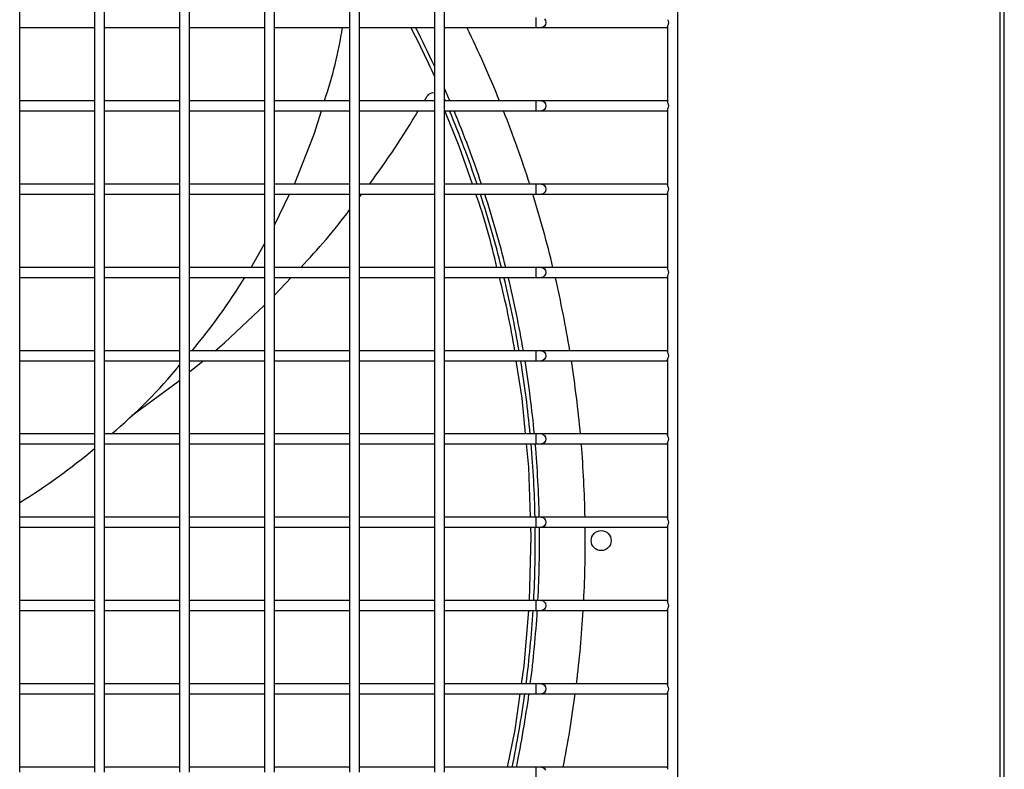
# Model space of a CAD drawing. Header units: millimetres. Extents: x 4 to 3534, y 14 to 98.
# Tile 52 of 161: x 17.859 to 18.155, y 60.321 to 60.546. Entities that reach past the tile are written whole.
import ezdxf

# ---------------------------------------------------------------- set-up
doc = ezdxf.new("R2010")
doc.units = ezdxf.units.MM
doc.header["$MEASUREMENT"] = 0
doc.layers.add('ARQ - EQUIPO CONDENSADORA', color=2, linetype='Continuous')

msp = doc.modelspace()

# ---------------------------------------------------------------- linework, layer by layer
at = {"layer": 'ARQ - EQUIPO CONDENSADORA', "color": 7, "linetype": 'Continuous'}
for p, q in [((18.05660317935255, 60.01067799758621), (18.05660317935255, 60.76667799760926)), ((18.15335317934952, 60.01192899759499), (18.15335217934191, 60.76592699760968)), ((18.15460317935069, 60.01192899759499), (18.15460317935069, 60.76592699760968)), ((17.85910317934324, 60.54517799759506), (17.85910317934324, 60.57017799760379)), ((17.88160317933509, 60.5701785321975), (17.88160317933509, 60.54517853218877)), ((17.88460317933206, 60.54517799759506), (17.88460317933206, 60.57017799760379)), ((17.90710317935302, 60.5701785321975), (17.90710317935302, 60.54517853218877)), ((17.91010317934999, 60.54517799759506), (17.91010317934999, 60.57017799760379)), ((17.93260317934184, 60.5701785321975), (17.93260317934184, 60.54517853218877)), ((17.93560317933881, 60.54517799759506), (17.93560317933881, 60.57017799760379)), ((17.95810317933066, 60.5701785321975), (17.95810317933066, 60.54517853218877)), ((17.96110317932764, 60.54517799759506), (17.96110317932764, 60.57017799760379)), ((17.98360317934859, 60.5701785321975), (17.98360317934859, 60.54517853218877)), ((17.98660317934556, 60.54517799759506), (17.98660317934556, 60.57017799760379)), ((17.85910317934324, 60.52017799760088), (17.85910317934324, 60.54517799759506)), ((17.88160317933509, 60.54517853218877), (17.88160317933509, 60.52017853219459)), ((17.88460317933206, 60.52017799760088), (17.88460317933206, 60.54517799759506)), ((17.90710317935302, 60.54517853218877), (17.90710317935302, 60.52017853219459)), ((17.91010317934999, 60.52017799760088), (17.91010317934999, 60.54517799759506)), ((17.93260317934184, 60.54517853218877), (17.93260317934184, 60.52017853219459)), ((17.93560317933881, 60.52017799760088), (17.93560317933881, 60.54517799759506)), ((17.95810317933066, 60.54517853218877), (17.95810317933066, 60.52017853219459)), ((17.96110317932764, 60.52017799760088), (17.96110317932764, 60.54517799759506)), ((17.98360317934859, 60.54517853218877), (17.98360317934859, 60.52017853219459)), ((17.98660317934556, 60.52017799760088), (17.98660317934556, 60.54517799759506)), ((18.0140269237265, 60.5466779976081), (18.0140269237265, 60.54367799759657)), ((18.01659380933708, 60.54623865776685), (18.01686651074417, 60.54575202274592)), ((18.01686651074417, 60.54575202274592), (18.01696227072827, 60.54517799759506)), ((18.01696227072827, 60.54517799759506), (18.01686651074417, 60.54460397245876)), ((17.85910317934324, 60.54367799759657), (17.88160317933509, 60.54367799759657)), ((17.88460317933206, 60.54367799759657), (17.90710317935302, 60.54367799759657)), ((17.91010317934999, 60.54367799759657), (17.93260317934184, 60.54367799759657)), ((17.93560317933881, 60.54367799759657), (17.95810317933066, 60.54367799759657)), ((17.96110317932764, 60.54367799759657), (17.98360317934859, 60.54367799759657)), ((17.98660317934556, 60.54367799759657), (18.0140269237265, 60.54367799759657)), ((18.0140269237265, 60.54367799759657), (18.01570426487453, 60.54367799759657)), ((18.01618568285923, 60.5437921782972), (18.01570426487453, 60.54367799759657)), ((18.01570426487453, 60.54367799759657), (18.05310317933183, 60.54367799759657)), ((18.01659380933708, 60.54411733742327), (18.01618568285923, 60.5437921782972)), ((18.01686651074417, 60.54460397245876), (18.01659380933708, 60.54411733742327)), ((18.05310317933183, 60.54367799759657), (18.05360317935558, 60.54367799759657)), ((18.05360317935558, 60.52102745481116), (18.05360317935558, 60.54432854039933)), ((17.88160317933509, 60.52167799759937), (17.85910317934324, 60.52167799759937)), ((17.90710317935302, 60.52167799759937), (17.88460317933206, 60.52167799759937)), ((17.93260317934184, 60.52167799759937), (17.91010317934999, 60.52167799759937)), ((17.95810317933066, 60.52167799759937), (17.93560317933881, 60.52167799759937)), ((17.98360317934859, 60.52167799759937), (17.96110317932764, 60.52167799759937)), ((17.98058369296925, 60.52167799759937), (17.98143828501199, 60.52305791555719)), ((18.0140269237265, 60.52167799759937), (17.98660317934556, 60.52167799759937)), ((18.01570426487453, 60.52167799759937), (18.0140269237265, 60.52167799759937)), ((18.0140269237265, 60.52167799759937), (18.0140269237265, 60.5186779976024)), ((18.05310317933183, 60.52167799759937), (18.01570426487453, 60.52167799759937)), ((18.01570426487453, 60.52167799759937), (18.01618568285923, 60.52156381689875)), ((18.01618568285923, 60.52156381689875), (18.01659380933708, 60.52123865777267)), ((18.05360317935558, 60.52167799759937), (18.05310317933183, 60.52167799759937)), ((17.85910317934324, 60.4951779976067), (17.85910317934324, 60.52017799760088)), ((17.85910317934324, 60.5186779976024), (17.88160317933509, 60.5186779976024)), ((17.88160317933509, 60.52017853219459), (17.88160317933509, 60.49517853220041)), ((17.88460317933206, 60.4951779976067), (17.88460317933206, 60.52017799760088)), ((17.88460317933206, 60.5186779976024), (17.90710317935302, 60.5186779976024)), ((17.90710317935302, 60.52017853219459), (17.90710317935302, 60.49517853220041)), ((17.91010317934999, 60.4951779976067), (17.91010317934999, 60.52017799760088)), ((17.91010317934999, 60.5186779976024), (17.93260317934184, 60.5186779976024)), ((17.93260317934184, 60.52017853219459), (17.93260317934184, 60.49517853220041)), ((17.93560317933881, 60.4951779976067), (17.93560317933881, 60.52017799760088)), ((17.93560317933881, 60.5186779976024), (17.95810317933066, 60.5186779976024)), ((17.94745028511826, 60.51162384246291), (17.94964069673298, 60.5186779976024)), ((17.95810317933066, 60.52017853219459), (17.95810317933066, 60.49517853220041)), ((17.96110317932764, 60.4951779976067), (17.96110317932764, 60.52017799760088)), ((17.96110317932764, 60.5186779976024), (17.98360317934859, 60.5186779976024)), ((17.98360317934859, 60.52017853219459), (17.98360317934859, 60.49517853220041)), ((17.98660317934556, 60.4951779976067), (17.98660317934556, 60.52017799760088)), ((17.98660317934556, 60.5186779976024), (18.0140269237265, 60.5186779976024)), ((17.99097278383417, 60.50810210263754), (17.98668716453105, 60.5186779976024)), ((18.0140269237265, 60.5186779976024), (18.01570426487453, 60.5186779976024)), ((18.01618568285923, 60.51879217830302), (18.01570426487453, 60.5186779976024)), ((18.01570426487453, 60.5186779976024), (18.05310317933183, 60.5186779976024)), ((18.01659380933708, 60.51911733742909), (18.01618568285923, 60.51879217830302)), ((18.01659380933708, 60.52123865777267), (18.01686651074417, 60.52075202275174)), ((18.01686651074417, 60.51960397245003), (18.01659380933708, 60.51911733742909)), ((18.01686651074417, 60.52075202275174), (18.01696227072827, 60.52017799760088)), ((18.01696227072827, 60.52017799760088), (18.01686651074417, 60.51960397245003)), ((18.05310317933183, 60.5186779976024), (18.05360317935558, 60.5186779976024)), ((18.05360317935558, 60.49602745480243), (18.05360317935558, 60.5193285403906)), ((17.94156799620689, 60.49667799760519), (17.94745028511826, 60.51162384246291)), ((17.9949831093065, 60.49667799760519), (17.99097278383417, 60.50810210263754)), ((17.88160317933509, 60.49667799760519), (17.85910317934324, 60.49667799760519)), ((17.85910317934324, 60.47017799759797), (17.85910317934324, 60.4951779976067)), ((17.88160317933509, 60.49517853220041), (17.88160317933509, 60.47017853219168)), ((17.90710317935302, 60.49667799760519), (17.88460317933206, 60.49667799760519)), ((17.88460317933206, 60.47017799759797), (17.88460317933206, 60.4951779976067)), ((17.90710317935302, 60.49517853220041), (17.90710317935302, 60.47017853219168)), ((17.93260317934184, 60.49667799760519), (17.91010317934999, 60.49667799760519)), ((17.91010317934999, 60.47017799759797), (17.91010317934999, 60.4951779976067)), ((17.93260317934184, 60.49517853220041), (17.93260317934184, 60.47017853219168)), ((17.95810317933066, 60.49667799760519), (17.93560317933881, 60.49667799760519)), ((17.93560317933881, 60.47017799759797), (17.93560317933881, 60.4951779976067)), ((17.95810317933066, 60.49517853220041), (17.95810317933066, 60.47017853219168)), ((17.98360317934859, 60.49667799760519), (17.96110317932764, 60.49667799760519)), ((17.96110317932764, 60.47017799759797), (17.96110317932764, 60.4951779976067)), ((17.98360317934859, 60.49517853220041), (17.98360317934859, 60.47017853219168)), ((18.0140269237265, 60.49667799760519), (17.98660317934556, 60.49667799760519)), ((17.98660317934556, 60.47017799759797), (17.98660317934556, 60.4951779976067)), ((18.01570426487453, 60.49667799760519), (18.0140269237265, 60.49667799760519)), ((18.0140269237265, 60.49667799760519), (18.0140269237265, 60.49367799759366)), ((18.05310317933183, 60.49667799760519), (18.01570426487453, 60.49667799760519)), ((18.01570426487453, 60.49667799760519), (18.01618568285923, 60.49656381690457)), ((18.01618568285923, 60.49656381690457), (18.01659380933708, 60.49623865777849)), ((18.01659380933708, 60.49623865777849), (18.01686651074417, 60.49575202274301)), ((18.01686651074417, 60.49575202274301), (18.01696227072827, 60.4951779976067)), ((18.01696227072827, 60.4951779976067), (18.01686651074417, 60.49460397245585)), ((18.05360317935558, 60.49667799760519), (18.05310317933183, 60.49667799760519)), ((17.85910317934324, 60.49367799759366), (17.88160317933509, 60.49367799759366)), ((17.88460317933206, 60.49367799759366), (17.90710317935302, 60.49367799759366)), ((17.91010317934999, 60.49367799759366), (17.93260317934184, 60.49367799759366)), ((17.93560317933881, 60.49367799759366), (17.95810317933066, 60.49367799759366)), ((17.93560317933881, 60.48432062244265), (17.94012195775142, 60.49367799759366)), ((17.96110317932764, 60.49367799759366), (17.98360317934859, 60.49367799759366)), ((17.96110317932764, 60.49282494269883), (17.96175678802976, 60.49367799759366)), ((17.98660317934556, 60.49367799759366), (18.0140269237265, 60.49367799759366)), ((18.0140269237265, 60.49367799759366), (18.01570426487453, 60.49367799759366)), ((18.01618568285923, 60.49379217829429), (18.01570426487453, 60.49367799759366)), ((18.01570426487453, 60.49367799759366), (18.05310317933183, 60.49367799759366)), ((18.01659380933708, 60.49411733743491), (18.01618568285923, 60.49379217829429)), ((18.01686651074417, 60.49460397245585), (18.01659380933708, 60.49411733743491)), ((18.05310317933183, 60.49367799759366), (18.05360317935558, 60.49367799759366)), ((18.05360317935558, 60.47102745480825), (18.05360317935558, 60.49432854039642)), ((17.92855997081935, 60.47167799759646), (17.93260317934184, 60.47873907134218)), ((17.88160317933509, 60.47167799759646), (17.85910317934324, 60.47167799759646)), ((17.90710317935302, 60.47167799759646), (17.88460317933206, 60.47167799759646)), ((17.93260317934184, 60.47167799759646), (17.91010317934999, 60.47167799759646)), ((17.95810317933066, 60.47167799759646), (17.93560317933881, 60.47167799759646)), ((17.98360317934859, 60.47167799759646), (17.96110317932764, 60.47167799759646)), ((18.0140269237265, 60.47167799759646), (17.98660317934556, 60.47167799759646)), ((18.01570426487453, 60.47167799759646), (18.0140269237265, 60.47167799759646)), ((18.0140269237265, 60.47167799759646), (18.0140269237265, 60.46867799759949)), ((18.05310317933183, 60.47167799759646), (18.01570426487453, 60.47167799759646)), ((18.01570426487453, 60.47167799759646), (18.01618568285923, 60.47156381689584)), ((18.01618568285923, 60.47156381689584), (18.01659380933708, 60.47123865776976)), ((18.01659380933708, 60.47123865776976), (18.01686651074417, 60.47075202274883)), ((18.05360317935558, 60.47167799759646), (18.05310317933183, 60.47167799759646)), ((17.85910317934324, 60.44517799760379), (17.85910317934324, 60.47017799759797)), ((17.85910317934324, 60.46867799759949), (17.88160317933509, 60.46867799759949)), ((17.88160317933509, 60.47017853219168), (17.88160317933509, 60.4451785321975)), ((17.88460317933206, 60.44517799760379), (17.88460317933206, 60.47017799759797)), ((17.88460317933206, 60.46867799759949), (17.90710317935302, 60.46867799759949)), ((17.90710317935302, 60.47017853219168), (17.90710317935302, 60.4451785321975)), ((17.91010317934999, 60.44517799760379), (17.91010317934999, 60.47017799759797)), ((17.91010317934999, 60.46867799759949), (17.93260317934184, 60.46867799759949)), ((17.93260317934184, 60.47017853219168), (17.93260317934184, 60.4451785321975)), ((17.93560317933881, 60.44517799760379), (17.93560317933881, 60.47017799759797)), ((17.93560317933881, 60.46867799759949), (17.95810317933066, 60.46867799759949)), ((17.93560317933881, 60.46337020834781), (17.94062271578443, 60.46867799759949)), ((17.95810317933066, 60.47017853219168), (17.95810317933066, 60.4451785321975)), ((17.96110317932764, 60.44517799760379), (17.96110317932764, 60.47017799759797)), ((17.96110317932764, 60.46867799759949), (17.98360317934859, 60.46867799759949)), ((17.98360317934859, 60.47017853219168), (17.98360317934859, 60.4451785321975)), ((17.98660317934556, 60.44517799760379), (17.98660317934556, 60.47017799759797)), ((17.98660317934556, 60.46867799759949), (18.0140269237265, 60.46867799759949)), ((18.0140269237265, 60.46867799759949), (18.01570426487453, 60.46867799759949)), ((18.01618568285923, 60.46879217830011), (18.01570426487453, 60.46867799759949)), ((18.01570426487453, 60.46867799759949), (18.05310317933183, 60.46867799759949)), ((18.01659380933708, 60.46911733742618), (18.01618568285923, 60.46879217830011)), ((18.01686651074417, 60.46960397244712), (18.01659380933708, 60.46911733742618)), ((18.01686651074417, 60.47075202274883), (18.01696227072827, 60.47017799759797)), ((18.01696227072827, 60.47017799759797), (18.01686651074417, 60.46960397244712)), ((18.05310317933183, 60.46867799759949), (18.05360317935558, 60.46867799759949)), ((18.05360317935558, 60.44602745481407), (18.05360317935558, 60.46932854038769)), ((17.9205216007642, 60.44899491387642), (17.93260317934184, 60.46033228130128)), ((17.9177374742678, 60.44667799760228), (17.9205216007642, 60.44899491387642)), ((17.88160317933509, 60.44667799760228), (17.85910317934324, 60.44667799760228)), ((17.85910317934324, 60.42017799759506), (17.85910317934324, 60.44517799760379)), ((17.88160317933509, 60.4451785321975), (17.88160317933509, 60.42017853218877)), ((17.90710317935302, 60.44667799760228), (17.88460317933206, 60.44667799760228)), ((17.88460317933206, 60.42017799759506), (17.88460317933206, 60.44517799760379)), ((17.90710317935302, 60.4451785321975), (17.90710317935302, 60.42017853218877)), ((17.93260317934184, 60.44667799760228), (17.91010317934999, 60.44667799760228)), ((17.91010317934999, 60.42017799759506), (17.91010317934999, 60.44517799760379)), ((17.93260317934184, 60.4451785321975), (17.93260317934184, 60.42017853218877)), ((17.95810317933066, 60.44667799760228), (17.93560317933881, 60.44667799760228)), ((17.93560317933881, 60.42017799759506), (17.93560317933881, 60.44517799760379)), ((17.95810317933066, 60.4451785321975), (17.95810317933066, 60.42017853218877)), ((17.98360317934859, 60.44667799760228), (17.96110317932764, 60.44667799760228)), ((17.96110317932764, 60.42017799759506), (17.96110317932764, 60.44517799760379)), ((17.98360317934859, 60.4451785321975), (17.98360317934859, 60.42017853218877)), ((18.0140269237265, 60.44667799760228), (17.98660317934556, 60.44667799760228)), ((17.98660317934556, 60.42017799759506), (17.98660317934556, 60.44517799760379)), ((18.01570426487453, 60.44667799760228), (18.0140269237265, 60.44667799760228)), ((18.0140269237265, 60.44667799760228), (18.0140269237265, 60.44367799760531)), ((18.05310317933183, 60.44667799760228), (18.01570426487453, 60.44667799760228)), ((18.01570426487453, 60.44667799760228), (18.01618568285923, 60.44656381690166)), ((18.01618568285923, 60.44656381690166), (18.01659380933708, 60.44623865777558)), ((18.01659380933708, 60.44623865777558), (18.01686651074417, 60.44575202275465)), ((18.01686651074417, 60.44460397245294), (18.01659380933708, 60.444117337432)), ((18.01686651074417, 60.44575202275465), (18.01696227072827, 60.44517799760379)), ((18.01696227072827, 60.44517799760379), (18.01686651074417, 60.44460397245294)), ((18.05360317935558, 60.44667799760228), (18.05310317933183, 60.44667799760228)), ((17.85910317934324, 60.44367799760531), (17.88160317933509, 60.44367799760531)), ((17.88460317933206, 60.44367799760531), (17.90710317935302, 60.44367799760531)), ((17.91010317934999, 60.44367799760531), (17.93260317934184, 60.44367799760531)), ((17.91010317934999, 60.44032483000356), (17.91413251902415, 60.44367799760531)), ((17.93560317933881, 60.44367799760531), (17.95810317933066, 60.44367799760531)), ((17.96110317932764, 60.44367799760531), (17.98360317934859, 60.44367799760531)), ((17.98660317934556, 60.44367799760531), (18.0140269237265, 60.44367799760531)), ((18.00986816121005, 60.4324045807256), (18.00815272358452, 60.44367799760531)), ((18.0140269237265, 60.44367799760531), (18.01570426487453, 60.44367799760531)), ((18.01618568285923, 60.44379217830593), (18.01570426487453, 60.44367799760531)), ((18.01570426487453, 60.44367799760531), (18.05310317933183, 60.44367799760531)), ((18.01659380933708, 60.444117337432), (18.01618568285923, 60.44379217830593)), ((18.05310317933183, 60.44367799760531), (18.05360317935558, 60.44367799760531)), ((18.05360317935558, 60.42102745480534), (18.05360317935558, 60.44432854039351)), ((17.89280745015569, 60.42724611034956), (17.90663032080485, 60.43743475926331)), ((17.90663032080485, 60.43743475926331), (17.90710317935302, 60.43782826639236)), ((18.01091033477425, 60.42167799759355), (18.00986816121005, 60.4324045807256)), ((17.88160317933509, 60.42167799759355), (17.85910317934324, 60.42167799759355)), ((17.90710317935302, 60.42167799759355), (17.88460317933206, 60.42167799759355)), ((17.93260317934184, 60.42167799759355), (17.91010317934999, 60.42167799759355)), ((17.95810317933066, 60.42167799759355), (17.93560317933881, 60.42167799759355)), ((17.98360317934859, 60.42167799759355), (17.96110317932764, 60.42167799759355)), ((18.0140269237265, 60.42167799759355), (17.98660317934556, 60.42167799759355)), ((18.01570426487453, 60.42167799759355), (18.0140269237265, 60.42167799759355)), ((18.0140269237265, 60.42167799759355), (18.0140269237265, 60.41867799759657)), ((18.05310317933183, 60.42167799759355), (18.01570426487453, 60.42167799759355)), ((18.01570426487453, 60.42167799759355), (18.01618568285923, 60.42156381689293)), ((18.01618568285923, 60.42156381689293), (18.01659380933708, 60.42123865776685)), ((18.01659380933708, 60.42123865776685), (18.01686651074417, 60.42075202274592)), ((18.05360317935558, 60.42167799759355), (18.05310317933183, 60.42167799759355)), ((17.85910317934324, 60.39517799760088), (17.85910317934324, 60.42017799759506)), ((17.85910317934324, 60.41867799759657), (17.88160317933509, 60.41867799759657)), ((17.88160317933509, 60.42017853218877), (17.88160317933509, 60.39517853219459)), ((17.88460317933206, 60.39517799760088), (17.88460317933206, 60.42017799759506)), ((17.88460317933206, 60.41867799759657), (17.90710317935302, 60.41867799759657)), ((17.90710317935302, 60.42017853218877), (17.90710317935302, 60.39517853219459)), ((17.91010317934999, 60.39517799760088), (17.91010317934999, 60.42017799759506)), ((17.91010317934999, 60.41867799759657), (17.93260317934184, 60.41867799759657)), ((17.93260317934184, 60.42017853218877), (17.93260317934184, 60.39517853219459)), ((17.93560317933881, 60.39517799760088), (17.93560317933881, 60.42017799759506)), ((17.93560317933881, 60.41867799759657), (17.95810317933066, 60.41867799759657)), ((17.95810317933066, 60.42017853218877), (17.95810317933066, 60.39517853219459)), ((17.96110317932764, 60.39517799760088), (17.96110317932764, 60.42017799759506)), ((17.96110317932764, 60.41867799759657), (17.98360317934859, 60.41867799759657)), ((17.98360317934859, 60.42017853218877), (17.98360317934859, 60.39517853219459)), ((17.98660317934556, 60.39517799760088), (17.98660317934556, 60.42017799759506)), ((17.98660317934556, 60.41867799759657), (18.0140269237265, 60.41867799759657)), ((18.01187680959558, 60.41173054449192), (18.01120180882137, 60.41867799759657)), ((18.0140269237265, 60.41867799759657), (18.01570426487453, 60.41867799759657)), ((18.01618568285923, 60.4187921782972), (18.01570426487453, 60.41867799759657)), ((18.01570426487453, 60.41867799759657), (18.05310317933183, 60.41867799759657)), ((18.01659380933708, 60.41911733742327), (18.01618568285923, 60.4187921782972)), ((18.01686651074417, 60.41960397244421), (18.01659380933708, 60.41911733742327)), ((18.01686651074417, 60.42075202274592), (18.01696227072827, 60.42017799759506)), ((18.01696227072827, 60.42017799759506), (18.01686651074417, 60.41960397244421)), ((18.05310317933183, 60.41867799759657), (18.05360317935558, 60.41867799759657)), ((18.05360317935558, 60.39602745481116), (18.05360317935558, 60.41932854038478)), ((18.0124038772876, 60.39667799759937), (18.01187680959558, 60.41173054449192)), ((17.88160317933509, 60.39667799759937), (17.85910317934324, 60.39667799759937)), ((17.85910317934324, 60.37017799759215), (17.85910317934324, 60.39517799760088)), ((17.88160317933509, 60.39517853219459), (17.88160317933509, 60.37017853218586)), ((17.90710317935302, 60.39667799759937), (17.88460317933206, 60.39667799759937)), ((17.88460317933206, 60.37017799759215), (17.88460317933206, 60.39517799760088)), ((17.90710317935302, 60.39517853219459), (17.90710317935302, 60.37017853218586)), ((17.93260317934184, 60.39667799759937), (17.91010317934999, 60.39667799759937)), ((17.91010317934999, 60.37017799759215), (17.91010317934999, 60.39517799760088)), ((17.93260317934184, 60.39517853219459), (17.93260317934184, 60.37017853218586)), ((17.95810317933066, 60.39667799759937), (17.93560317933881, 60.39667799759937)), ((17.93560317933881, 60.37017799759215), (17.93560317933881, 60.39517799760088)), ((17.95810317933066, 60.39517853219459), (17.95810317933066, 60.37017853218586)), ((17.98360317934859, 60.39667799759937), (17.96110317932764, 60.39667799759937)), ((17.96110317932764, 60.37017799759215), (17.96110317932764, 60.39517799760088)), ((17.98360317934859, 60.39517853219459), (17.98360317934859, 60.37017853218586)), ((18.0140269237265, 60.39667799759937), (17.98660317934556, 60.39667799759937)), ((17.98660317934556, 60.37017799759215), (17.98660317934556, 60.39517799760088)), ((18.01570426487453, 60.39667799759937), (18.0140269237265, 60.39667799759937)), ((18.0140269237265, 60.39667799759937), (18.0140269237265, 60.3936779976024)), ((18.05310317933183, 60.39667799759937), (18.01570426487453, 60.39667799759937)), ((18.01570426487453, 60.39667799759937), (18.01618568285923, 60.39656381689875)), ((18.01618568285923, 60.39656381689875), (18.01659380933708, 60.39623865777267)), ((18.01659380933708, 60.39623865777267), (18.01686651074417, 60.39575202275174)), ((18.01686651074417, 60.39460397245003), (18.01659380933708, 60.39411733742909)), ((18.01686651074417, 60.39575202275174), (18.01696227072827, 60.39517799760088)), ((18.01696227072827, 60.39517799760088), (18.01686651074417, 60.39460397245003)), ((18.05360317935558, 60.39667799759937), (18.05310317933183, 60.39667799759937)), ((18.05360317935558, 60.37102745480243), (18.05360317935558, 60.3943285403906)), ((17.85910317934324, 60.3936779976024), (17.88160317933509, 60.3936779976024)), ((17.88460317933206, 60.3936779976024), (17.90710317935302, 60.3936779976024)), ((17.91010317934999, 60.3936779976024), (17.93260317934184, 60.3936779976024)), ((17.93560317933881, 60.3936779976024), (17.95810317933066, 60.3936779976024)), ((17.96110317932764, 60.3936779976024), (17.98360317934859, 60.3936779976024)), ((17.98660317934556, 60.3936779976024), (18.0140269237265, 60.3936779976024)), ((18.01260142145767, 60.39103632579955), (18.01250892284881, 60.3936779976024)), ((18.0140269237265, 60.3936779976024), (18.01570426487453, 60.3936779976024)), ((18.01618568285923, 60.39379217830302), (18.01570426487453, 60.3936779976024)), ((18.01570426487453, 60.3936779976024), (18.05310317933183, 60.3936779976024)), ((18.01659380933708, 60.39411733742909), (18.01618568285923, 60.39379217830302)), ((18.05310317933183, 60.3936779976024), (18.05360317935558, 60.3936779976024)), ((18.01212022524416, 60.37167799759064), (18.01260142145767, 60.39103632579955)), ((17.88160317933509, 60.37167799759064), (17.85910317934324, 60.37167799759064)), ((17.90710317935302, 60.37167799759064), (17.88460317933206, 60.37167799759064)), ((17.93260317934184, 60.37167799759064), (17.91010317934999, 60.37167799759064)), ((17.95810317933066, 60.37167799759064), (17.93560317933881, 60.37167799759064)), ((17.98360317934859, 60.37167799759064), (17.96110317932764, 60.37167799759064)), ((18.0140269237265, 60.37167799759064), (17.98660317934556, 60.37167799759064)), ((18.01570426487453, 60.37167799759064), (18.0140269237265, 60.37167799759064)), ((18.0140269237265, 60.37167799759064), (18.0140269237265, 60.36867799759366)), ((18.05310317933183, 60.37167799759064), (18.01570426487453, 60.37167799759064)), ((18.01570426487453, 60.37167799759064), (18.01618568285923, 60.37156381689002)), ((18.01618568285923, 60.37156381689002), (18.01659380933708, 60.37123865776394)), ((18.01659380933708, 60.37123865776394), (18.01686651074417, 60.37075202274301)), ((18.01686651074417, 60.37075202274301), (18.01696227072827, 60.37017799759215)), ((18.05360317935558, 60.37167799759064), (18.05310317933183, 60.37167799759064)), ((17.85910317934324, 60.34517799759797), (17.85910317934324, 60.37017799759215)), ((17.85910317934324, 60.36867799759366), (17.88160317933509, 60.36867799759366)), ((17.88160317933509, 60.37017853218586), (17.88160317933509, 60.34517853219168)), ((17.88460317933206, 60.34517799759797), (17.88460317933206, 60.37017799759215)), ((17.88460317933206, 60.36867799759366), (17.90710317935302, 60.36867799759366)), ((17.90710317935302, 60.37017853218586), (17.90710317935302, 60.34517853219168)), ((17.91010317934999, 60.34517799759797), (17.91010317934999, 60.37017799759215)), ((17.91010317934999, 60.36867799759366), (17.93260317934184, 60.36867799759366)), ((17.93260317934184, 60.37017853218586), (17.93260317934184, 60.34517853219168)), ((17.93560317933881, 60.34517799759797), (17.93560317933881, 60.37017799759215)), ((17.93560317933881, 60.36867799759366), (17.95810317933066, 60.36867799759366)), ((17.95810317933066, 60.37017853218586), (17.95810317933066, 60.34517853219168)), ((17.96110317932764, 60.34517799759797), (17.96110317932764, 60.37017799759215)), ((17.96110317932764, 60.36867799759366), (17.98360317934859, 60.36867799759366)), ((17.98360317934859, 60.37017853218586), (17.98360317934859, 60.34517853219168)), ((17.98660317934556, 60.34517799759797), (17.98660317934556, 60.37017799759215)), ((17.98660317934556, 60.36867799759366), (18.0140269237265, 60.36867799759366)), ((18.01049198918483, 60.35211763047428), (18.01187063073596, 60.36867799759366)), ((18.0140269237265, 60.36867799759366), (18.01570426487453, 60.36867799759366)), ((18.01618568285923, 60.36879217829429), (18.01570426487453, 60.36867799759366)), ((18.01570426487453, 60.36867799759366), (18.05310317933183, 60.36867799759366)), ((18.01659380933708, 60.36911733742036), (18.01618568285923, 60.36879217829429)), ((18.01686651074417, 60.36960397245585), (18.01659380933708, 60.36911733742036)), ((18.01696227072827, 60.37017799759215), (18.01686651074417, 60.36960397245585)), ((18.05310317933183, 60.36867799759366), (18.05360317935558, 60.36867799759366)), ((18.05360317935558, 60.34602745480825), (18.05360317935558, 60.36932854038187)), ((18.00971808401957, 60.34667799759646), (18.01049198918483, 60.35211763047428)), ((17.88160317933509, 60.34667799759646), (17.85910317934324, 60.34667799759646)), ((17.85910317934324, 60.32017799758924), (17.85910317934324, 60.34517799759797)), ((17.88160317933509, 60.34517853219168), (17.88160317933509, 60.32017853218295)), ((17.90710317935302, 60.34667799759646), (17.88460317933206, 60.34667799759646)), ((17.88460317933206, 60.32017799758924), (17.88460317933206, 60.34517799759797)), ((17.90710317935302, 60.34517853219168), (17.90710317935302, 60.32017853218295)), ((17.93260317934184, 60.34667799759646), (17.91010317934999, 60.34667799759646)), ((17.91010317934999, 60.32017799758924), (17.91010317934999, 60.34517799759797)), ((17.93260317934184, 60.34517853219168), (17.93260317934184, 60.32017853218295)), ((17.95810317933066, 60.34667799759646), (17.93560317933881, 60.34667799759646)), ((17.93560317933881, 60.32017799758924), (17.93560317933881, 60.34517799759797)), ((17.95810317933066, 60.34517853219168), (17.95810317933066, 60.32017853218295)), ((17.98360317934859, 60.34667799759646), (17.96110317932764, 60.34667799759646)), ((17.96110317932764, 60.32017799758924), (17.96110317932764, 60.34517799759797)), ((17.98360317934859, 60.34517853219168), (17.98360317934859, 60.32017853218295)), ((18.0140269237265, 60.34667799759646), (17.98660317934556, 60.34667799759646)), ((17.98660317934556, 60.32017799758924), (17.98660317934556, 60.34517799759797)), ((18.01570426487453, 60.34667799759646), (18.0140269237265, 60.34667799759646)), ((18.0140269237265, 60.34667799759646), (18.0140269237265, 60.34367799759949)), ((18.05310317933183, 60.34667799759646), (18.01570426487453, 60.34667799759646)), ((18.01570426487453, 60.34667799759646), (18.01618568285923, 60.34656381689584)), ((18.01618568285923, 60.34656381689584), (18.01659380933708, 60.34623865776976)), ((18.01659380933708, 60.34411733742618), (18.01618568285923, 60.34379217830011)), ((18.01659380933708, 60.34623865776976), (18.01686651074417, 60.34575202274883)), ((18.01686651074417, 60.34460397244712), (18.01659380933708, 60.34411733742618)), ((18.01686651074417, 60.34575202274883), (18.01696227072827, 60.34517799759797)), ((18.01696227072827, 60.34517799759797), (18.01686651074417, 60.34460397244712)), ((18.05360317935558, 60.34667799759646), (18.05310317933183, 60.34667799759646)), ((18.05360317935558, 60.32102745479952), (18.05360317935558, 60.34432854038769)), ((17.85910317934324, 60.34367799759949), (17.88160317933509, 60.34367799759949)), ((17.88460317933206, 60.34367799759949), (17.90710317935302, 60.34367799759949)), ((17.91010317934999, 60.34367799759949), (17.93260317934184, 60.34367799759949)), ((17.93560317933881, 60.34367799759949), (17.95810317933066, 60.34367799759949)), ((17.96110317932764, 60.34367799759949), (17.98360317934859, 60.34367799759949)), ((17.98660317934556, 60.34367799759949), (18.0140269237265, 60.34367799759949)), ((18.00776092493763, 60.33292149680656), (18.00929126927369, 60.34367799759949)), ((18.0140269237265, 60.34367799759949), (18.01570426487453, 60.34367799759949)), ((18.01618568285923, 60.34379217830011), (18.01570426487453, 60.34367799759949)), ((18.01570426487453, 60.34367799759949), (18.05310317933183, 60.34367799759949)), ((18.05310317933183, 60.34367799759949), (18.05360317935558, 60.34367799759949)), ((18.0054929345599, 60.32167799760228), (18.00776092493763, 60.33292149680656)), ((17.88160317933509, 60.32167799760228), (17.85910317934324, 60.32167799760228)), ((17.90710317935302, 60.32167799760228), (17.88460317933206, 60.32167799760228)), ((17.93260317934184, 60.32167799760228), (17.91010317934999, 60.32167799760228)), ((17.95810317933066, 60.32167799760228), (17.93560317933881, 60.32167799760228)), ((17.98360317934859, 60.32167799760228), (17.96110317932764, 60.32167799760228)), ((18.0140269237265, 60.32167799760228), (17.98660317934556, 60.32167799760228)), ((18.01570426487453, 60.32167799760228), (18.0140269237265, 60.32167799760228)), ((18.0140269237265, 60.32167799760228), (18.0140269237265, 60.31867799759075)), ((18.05310317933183, 60.32167799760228), (18.01570426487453, 60.32167799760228)), ((18.01570426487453, 60.32167799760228), (18.01618568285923, 60.32156381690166)), ((18.01618568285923, 60.32156381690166), (18.01659380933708, 60.32123865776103)), ((18.01659380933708, 60.32123865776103), (18.01686651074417, 60.32075202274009)), ((18.05360317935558, 60.32167799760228), (18.05310317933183, 60.32167799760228))]:
    msp.add_line(p, q, dxfattribs=at)
msp.add_circle((18.03360417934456, 60.38967699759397), 0.003000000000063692, dxfattribs=at)
for centre, radius, start, end in [((18.05261297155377, 60.54517799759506), 0.001304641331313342, 319.375108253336, 40.62489174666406), ((17.82732009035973, 60.56361957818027), 0.1301928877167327, 341.207029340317, 351.1893508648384), ((17.6776041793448, 60.38967699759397), 0.3362500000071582, 24.48992175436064, 27.25783874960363), ((17.6776041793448, 60.38967699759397), 0.3375000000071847, 24.95170352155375, 27.14856205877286), ((17.6776041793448, 60.38967699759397), 0.3512500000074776, 22.07398637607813, 26.00419872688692), ((18.05305877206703, 60.54430187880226), 0.0006254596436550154, 274.0713931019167, 330.5064957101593), ((17.6776041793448, 60.38967699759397), 0.3375000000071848, 23.02383811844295, 23.71567521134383), ((17.98314350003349, 60.52206962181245), 0.001970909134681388, 76.51256503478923, 149.904648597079), ((17.6776041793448, 60.38967699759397), 0.3362500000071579, 23.11438437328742, 23.22605021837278), ((18.05305877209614, 60.52105411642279), 0.0006254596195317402, 29.49350374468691, 85.92860840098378), ((17.76772814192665, 60.64348744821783), 0.2451477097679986, 323.211619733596, 329.3948099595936), ((17.6776041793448, 60.38967699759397), 0.336250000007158, 18.55522675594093, 22.55971397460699), ((17.6776041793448, 60.38967699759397), 0.3375000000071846, 18.48401074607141, 22.4715840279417), ((17.6776041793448, 60.38967699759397), 0.3512500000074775, 17.7358559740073, 21.54689553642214), ((18.05305877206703, 60.51930187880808), 0.0006254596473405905, 274.071393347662, 330.5064956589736), ((18.05261297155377, 60.52017799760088), 0.001304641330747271, 319.3751082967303, 40.62489170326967), ((18.05305877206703, 60.49605411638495), 0.0006254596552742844, 29.49350457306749, 85.92860618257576), ((18.05261297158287, 60.49517799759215), 0.00130464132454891, 319.3751079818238, 40.62489201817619), ((17.81867332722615, 60.43109724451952), 0.1880796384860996, 12.46033400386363, 19.4348872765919), ((17.6776041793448, 60.38967699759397), 0.336250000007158, 14.1150135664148, 18.01684873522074), ((17.6776041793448, 60.38967699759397), 0.3375000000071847, 14.06165807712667, 17.94784313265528), ((17.6776041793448, 60.38967699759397), 0.3512500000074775, 13.50055626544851, 17.22280544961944), ((18.05305877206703, 60.4943018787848), 0.0006254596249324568, 274.0713920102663, 330.5064962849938), ((17.80886065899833, 60.60089849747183), 0.1865874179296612, 316.1679584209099, 323.116074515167), ((18.05305877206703, 60.47105411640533), 0.0006254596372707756, 29.49350363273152, 85.9286070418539), ((17.76406131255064, 60.56912164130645), 0.1911425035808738, 320.1643014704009, 328.298704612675), ((17.78127366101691, 60.41052823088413), 0.2292901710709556, 9.071069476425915, 14.6911040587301), ((17.6776041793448, 60.38967699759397), 0.3362500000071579, 9.759894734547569, 13.58851111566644), ((17.6776041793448, 60.38967699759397), 0.3375000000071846, 9.72339523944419, 13.5372235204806), ((17.6776041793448, 60.38967699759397), 0.3512500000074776, 9.339285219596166, 12.99781399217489), ((18.05305877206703, 60.46930187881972), 0.000625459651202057, 274.0713934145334, 330.5064952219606), ((18.05261297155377, 60.47017799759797), 0.00130464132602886, 319.3751080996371, 40.62489190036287), ((18.05305877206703, 60.4460541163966), 0.0006254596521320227, 29.49350419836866, 85.92860622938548), ((18.05261297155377, 60.44517799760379), 0.001304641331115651, 319.3751082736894, 40.62489172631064), ((17.78439034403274, 60.54355477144), 0.1590884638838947, 309.9955509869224, 320.4752438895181), ((17.6776041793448, 60.38967699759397), 0.336250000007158, 5.46111940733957, 9.24159459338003), ((17.6776041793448, 60.38967699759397), 0.3375000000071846, 5.440831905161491, 9.207068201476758), ((17.6776041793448, 60.38967699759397), 0.3512500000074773, 5.227240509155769, 8.843698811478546), ((18.05305877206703, 60.44430187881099), 0.000625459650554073, 274.071393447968, 330.5064953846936), ((18.05305877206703, 60.42105411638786), 0.0006254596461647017, 29.49350435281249, 85.9286067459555), ((18.05261297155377, 60.42017799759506), 0.001304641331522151, 319.3751083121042, 40.62489168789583), ((17.6776041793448, 60.38967699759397), 0.336250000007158, 1.193031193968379, 4.947812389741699), ((17.6776041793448, 60.38967699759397), 0.3375000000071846, 1.188611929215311, 4.929441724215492), ((17.6776041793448, 60.38967699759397), 0.3512500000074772, 1.142076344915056, 4.736024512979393), ((18.05305877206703, 60.41930187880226), 0.0006254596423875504, 274.071392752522, 330.5064951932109), ((17.75827650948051, 60.5642278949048), 0.191786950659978, 301.7168784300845, 310.0188757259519), ((18.05305877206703, 60.39605411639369), 0.0006254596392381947, 29.49350451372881, 85.92860733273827), ((18.05261297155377, 60.39517799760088), 0.001304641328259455, 319.375108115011, 40.62489188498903), ((17.6776041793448, 60.38967699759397), 0.336250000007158, 356.9315692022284, 0.6817719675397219), ((17.6776041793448, 60.38967699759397), 0.3375000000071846, 356.9429445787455, 0.679246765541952), ((17.6776041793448, 60.38967699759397), 0.3512500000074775, 357.0627228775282, 0.6526558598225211), ((18.05305877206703, 60.39430187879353), 0.0006254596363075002, 274.0713928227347, 330.506496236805), ((18.05305877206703, 60.37105411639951), 0.0006254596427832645, 29.49350396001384, 85.92860679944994), ((18.05261297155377, 60.37017799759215), 0.001304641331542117, 319.3751082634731, 40.62489173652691), ((17.6776041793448, 60.38967699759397), 0.3362500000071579, 352.6530089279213, 356.4195166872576), ((17.6776041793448, 60.38967699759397), 0.3375000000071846, 352.6803692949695, 356.4327949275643), ((17.6776041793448, 60.38967699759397), 0.3512500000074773, 352.9683801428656, 356.5726066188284), ((18.05305877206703, 60.36930187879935), 0.0006254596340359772, 274.07139227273, 330.5064954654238), ((18.05305877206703, 60.34605411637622), 0.0006254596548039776, 29.493504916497, 85.92860638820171), ((18.05261297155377, 60.34517799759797), 0.001304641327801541, 319.3751081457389, 40.62489185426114), ((17.6776041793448, 60.38967699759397), 0.3362500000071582, 348.3327519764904, 352.137281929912), ((17.6776041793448, 60.38967699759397), 0.3375000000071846, 348.3765679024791, 352.1665862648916), ((17.6776041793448, 60.38967699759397), 0.3512500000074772, 348.8375477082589, 352.4750446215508), ((18.05305877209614, 60.34430187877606), 0.0006254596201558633, 274.0713914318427, 330.5064958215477), ((18.05305877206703, 60.3210541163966), 0.0006254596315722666, 29.49350456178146, 85.92860792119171)]:
    msp.add_arc(centre, radius, start, end, dxfattribs=at)

doc.saveas('drawing.dxf')
